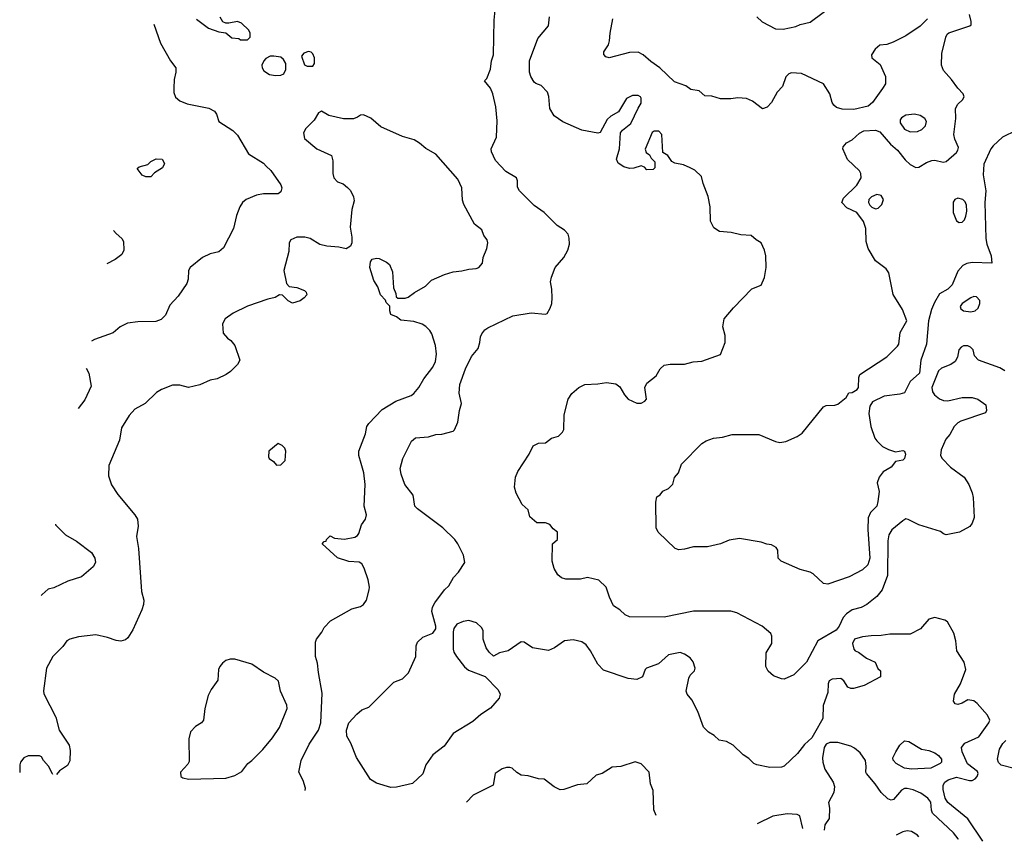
# Model space of a CAD drawing. Extents: x 1173079 to 1307053, y 522583 to 678478.
# Tile 1 of 256: x 1173079 to 1179886, y 531707 to 537388. Entities that reach past the tile are written whole.
import ezdxf

# ---------------------------------------------------------------- set-up
doc = ezdxf.new("R2010")
doc.units = 0

msp = doc.modelspace()

# ---------------------------------------------------------------- linework, layer by layer
at = {"layer": '0CON20XD'}
for points in [[(1179738, 531706.8), (1179633.4, 531863.4), (1179495, 531974.6), (1179476.9, 532005), (1179464.4, 532065.6), (1179462.5, 532095), (1179474.3, 532115.7), (1179498.1, 532131.9), (1179555, 532150.6), (1179645, 532128.1), (1179665, 532128.1), (1179685, 532138.6), (1179698.5, 532155), (1179705.5, 532175), (1179700.7, 532190.7), (1179632.6, 532242.6), (1179595.6, 532325), (1179589.4, 532355), (1179612.5, 532385), (1179710.5, 532429.5), (1179778.8, 532525), (1179785.4, 532545), (1179769.3, 532579.3), (1179699.6, 532659.6), (1179675, 532678.9), (1179635, 532684.4), (1179595, 532661.9), (1179565, 532652.9), (1179547.5, 532657.5), (1179536, 532675), (1179541.5, 532725), (1179582.5, 532795), (1179620, 532895), (1179609.6, 532945), (1179558, 533025), (1179552, 533092), (1179537.3, 533147.3), (1179494.2, 533224.2), (1179475, 533236.2), (1179405, 533254), (1179365, 533242), (1179306.7, 533175), (1179235, 533140), (1179095, 533140), (1179035, 533129.5), (1178965, 533128.5), (1178905, 533120.4), (1178850.8, 533105), (1178836.9, 533075), (1178846.2, 533035), (1178855, 533023.3), (1178877.5, 533015), (1178932.5, 532972.5), (1178992.5, 532945), (1179011.7, 532901.7), (1179030, 532885), (1179030, 532845), (1178916.6, 532783.4), (1178843.9, 532763.9), (1178824.2, 532764.2), (1178805, 532773.3), (1178777.3, 532817.3), (1178755, 532833.8), (1178695, 532827.1), (1178675, 532816), (1178668, 532795), (1178665.8, 532735), (1178633.5, 532645), (1178631.1, 532555), (1178574.1, 532454.1), (1178555, 532421.9), (1178504.6, 532375.4), (1178456.7, 532315), (1178363.6, 532226.4), (1178345, 532220), (1178265, 532216.2), (1178175, 532235.8), (1178154.4, 532244.4), (1178119.1, 532279.1), (1178080, 532305), (1178011.7, 532371.7), (1177965, 532396), (1177915, 532406.2), (1177879.1, 532439.1), (1177840.9, 532460.9), (1177806, 532495), (1177768, 532605), (1177726.2, 532685), (1177693.3, 532725), (1177686.7, 532745), (1177704.1, 532835.9), (1177713.9, 532856.1), (1177743.6, 532886.4), (1177750, 532905), (1177735, 532947.5), (1177715, 532976.2), (1177675, 533002), (1177645, 533011.4), (1177565, 532997.1), (1177495.5, 532934.5), (1177412.5, 532905), (1177403.3, 532895), (1177385, 532843.3), (1177345, 532826.2), (1177285, 532832.9), (1177115, 532890), (1177075, 532932), (1177024.3, 533025), (1176995, 533066.2), (1176965.6, 533085.6), (1176905, 533100), (1176845, 533093.8), (1176777.5, 533045), (1176735, 533026.7), (1176625, 533043.8), (1176567.5, 533085), (1176545, 533085.8), (1176455.7, 533024.3), (1176395, 533010), (1176355, 532987.5), (1176324.1, 533014.1), (1176304.1, 533044.1), (1176283.8, 533105), (1176283.3, 533165), (1176272, 533185), (1176237.4, 533217.4), (1176185, 533232.9), (1176145, 533227.1), (1176102.1, 533207.9), (1176080.5, 533179.5), (1176076.2, 533155), (1176076.4, 533036.4), (1176081.2, 533015), (1176098, 532985), (1176155, 532913.3), (1176181.2, 532891.2), (1176295.9, 532845.9), (1176387.5, 532755), (1176400, 532725), (1176393.6, 532696.4), (1176333, 532627), (1176266.6, 532583.4), (1176211.2, 532535), (1176076.8, 532453.2), (1176014.5, 532365.5), (1175935, 532304), (1175886.2, 532235), (1175865.6, 532174.4), (1175795, 532106.7), (1175685, 532081.2), (1175645, 532080), (1175545, 532108.8), (1175505, 532133.8), (1175407, 532287), (1175368.6, 532385), (1175341.4, 532435), (1175338.6, 532475), (1175355, 532526.7), (1175410, 532585), (1175445, 532616.7), (1175492.5, 532635), (1175665, 532806.7), (1175725, 532830), (1175767.5, 532872.5), (1175818, 532985), (1175820.5, 533059.5), (1175828.8, 533085), (1175865, 533119.2), (1175935, 533146), (1175956, 533175), (1175955.8, 533195), (1175928.8, 533295), (1175934, 533325), (1175948, 533355), (1176016.2, 533445), (1176045, 533473.3), (1176078.3, 533531.7), (1176111.7, 533568.3), (1176156.2, 533635), (1176148, 533685), (1176108, 533765), (1176086.2, 533795), (1176005, 533874), (1175830, 534005), (1175811.2, 534025), (1175799.5, 534099.5), (1175742, 534175), (1175715.7, 534245), (1175708.6, 534285), (1175727, 534353), (1175787.3, 534472.7), (1175815, 534498), (1175905, 534503.8), (1175955, 534518.8), (1175997.7, 534522.3), (1176075, 534543.3), (1176085, 534552.5), (1176108.8, 534605), (1176120, 534685), (1176134, 534735), (1176116.2, 534805), (1176121.2, 534865), (1176161.9, 534975), (1176201.7, 535058.3), (1176248, 535115), (1176260, 535155), (1176263.8, 535195), (1176274.2, 535215.8), (1176295.8, 535244.2), (1176315, 535258), (1176488.9, 535341.1), (1176615, 535360.5), (1176715, 535351.2), (1176725, 535356.7), (1176746.8, 535393.2), (1176757.1, 535425), (1176760, 535465), (1176758.9, 535525), (1176749.4, 535575), (1176755, 535607.5), (1176780.8, 535675), (1176842, 535745), (1176868, 535795), (1176880, 535835), (1176877.7, 535877.7), (1176870, 535905), (1176845, 535933.3), (1176795.7, 535965.7), (1176704.5, 536054.5), (1176635, 536104), (1176534.1, 536204.1), (1176520.7, 536230.7), (1176520, 536275), (1176513.3, 536295), (1176439.7, 536339.7), (1176367.5, 536415), (1176341.4, 536475), (1176338.6, 536495), (1176376.5, 536575), (1176379.3, 536689.3), (1176370, 536785), (1176350.8, 536875), (1176333.3, 536915), (1176292.5, 536965), (1176308.3, 536981.7), (1176333.9, 537046.1), (1176341.2, 537105), (1176353.6, 537146.4), (1176360, 537385), (1176366.2, 537455)], [(1178175, 537407.5), (1178212.5, 537372.5), (1178305, 537326.2), (1178357.7, 537322.3), (1178445, 537341.2), (1178475, 537356), (1178545, 537372), (1178715, 537497.5)], [(1174301.7, 537391.7), (1174385, 537328.8), (1174455, 537303.3), (1174505, 537297.5), (1174545, 537263.3), (1174595, 537257.5), (1174605, 537250), (1174655, 537250)], [(1174655, 537250), (1174671.7, 537268.3), (1174672.5, 537295), (1174662.5, 537315), (1174612.5, 537365), (1174585, 537376.7), (1174525, 537363.3), (1174505, 537363.8), (1174483.9, 537373.9), (1174463.8, 537405)], [(1179890.4, 534960.4), (1179855, 534982.1), (1179706.7, 535035), (1179680, 535065), (1179670, 535105), (1179652.5, 535125), (1179635, 535133.3), (1179605, 535133.3), (1179587.5, 535125), (1179571.2, 535105), (1179562, 535055), (1179545.8, 535025), (1179515.8, 535005), (1179450.9, 534979.1), (1179430.3, 534959.7), (1179385.7, 534845), (1179389.2, 534815), (1179404.5, 534794.5), (1179437.5, 534767.5), (1179465, 534755.6), (1179495, 534753.3), (1179595, 534776.5), (1179665, 534776.4), (1179703.7, 534763.7), (1179757.5, 534725), (1179762.5, 534685), (1179755, 534670), (1179585, 534612), (1179565, 534601.2), (1179538.8, 534575), (1179509.4, 534520.6), (1179482.6, 534487.4), (1179449.5, 534415), (1179445.5, 534375.5), (1179455.6, 534355), (1179513.9, 534293.9), (1179607.5, 534225), (1179641.4, 534175), (1179665, 534116.7), (1179670.5, 534085), (1179677.5, 533945), (1179664.2, 533905.8), (1179647.3, 533882.7), (1179575.9, 533844.1), (1179485, 533826.7), (1179465, 533832.5), (1179445, 533850), (1179295, 533895.8), (1179221.7, 533931.7), (1179205, 533936.7), (1179185, 533924), (1179109.4, 533860.6), (1179086.7, 533825), (1179080.5, 533785), (1179079.2, 533545), (1179040.9, 533445), (1179005, 533398.6), (1178935.5, 533344.5), (1178895.5, 533324.5), (1178835, 533306.5), (1178795, 533280.6), (1178773.1, 533255), (1178745.5, 533194.5), (1178723.2, 533166.8), (1178595.9, 533094.1), (1178518.8, 532945), (1178431.7, 532858.3), (1178365, 532828.8), (1178345, 532830), (1178290.8, 532850.8), (1178254.1, 532884.1), (1178236.7, 532915), (1178240.7, 533009.3), (1178280, 533075), (1178280, 533125), (1178272.5, 533145), (1178212.5, 533195), (1178036.6, 533286.6), (1177995, 533298.6), (1177737.3, 533297.3), (1177535, 533256.2), (1177295, 533260), (1177265, 533273.3), (1177227.5, 533307.5), (1177184.4, 533334.4), (1177155.8, 533395), (1177134.2, 533464.2), (1177082.7, 533512.7), (1177005, 533530), (1176955, 533520), (1176855, 533520), (1176825, 533528.8), (1176798.8, 533548.8), (1176775, 533592.5), (1176760, 533645), (1176762.5, 533765), (1176797.5, 533795), (1176797.5, 533845), (1176767, 533867), (1176745, 533897.5), (1176715, 533910), (1176655, 533910), (1176605, 533950), (1176595, 534000), (1176553.8, 534035), (1176512, 534115), (1176500, 534155), (1176507.5, 534225), (1176522, 534265), (1176602, 534385), (1176628.3, 534441.7), (1176665, 534460), (1176715, 534462.5), (1176756.4, 534493.6), (1176805, 534507.5), (1176832.5, 534535), (1176840, 534555), (1176843.3, 534655), (1176872, 534765), (1176895.8, 534804.2), (1176945, 534845.8), (1176985, 534865.6), (1177075, 534870), (1177135, 534880), (1177201.3, 534871.3), (1177229.1, 534849.1), (1177259.2, 534795), (1177285, 534763.8), (1177345, 534737.5), (1177375, 534737.5), (1177400.5, 534749.5), (1177413.3, 534765), (1177400, 534845), (1177414, 534875), (1177478.8, 534925), (1177507, 534973), (1177535, 534998.8), (1177575, 535007.1), (1177675, 535007.1), (1177735, 535022), (1177795, 535026.2), (1177925, 535072.5), (1177956.2, 535155), (1177956.2, 535205), (1177940, 535265), (1177950.3, 535319.7), (1178015, 535396.7), (1178141.7, 535528.3), (1178205, 535552.5), (1178228.8, 535605), (1178240, 535675), (1178238, 535755), (1178228.8, 535795), (1178206, 535846), (1178170, 535865), (1178137, 535897), (1178065, 535900), (1177997.7, 535917.7), (1177916.2, 535923.8), (1177878.8, 535948.8), (1177855.8, 535995), (1177852.5, 536095), (1177838.8, 536165), (1177803.3, 536255), (1177792.5, 536305), (1177747.5, 536347.5), (1177714.2, 536364.2), (1177667.5, 536385), (1177607.3, 536397.3), (1177587.7, 536407.7), (1177559.5, 536449.5), (1177525, 536470), (1177517.5, 536595), (1177497, 536617), (1177465, 536617.5), (1177450.7, 536609.3), (1177403, 536493), (1177410.7, 536470.7), (1177433, 536453), (1177445, 536430), (1177470, 536405), (1177470, 536365), (1177458.3, 536351.7), (1177415, 536350), (1177398.3, 536368.3), (1177375, 536377.5), (1177325, 536361.2), (1177295, 536360), (1177255, 536372), (1177215.8, 536395.8), (1177206, 536425), (1177225.7, 536494.3), (1177232.5, 536605), (1177245.6, 536624.4), (1177305, 536670), (1177355, 536777.5), (1177375, 536810), (1177376.2, 536845), (1177371.2, 536855), (1177355, 536864), (1177315, 536864), (1177275, 536843.3), (1177219.4, 536750.6), (1177165, 536722), (1177140.9, 536699.1), (1177091.2, 536608.8), (1177075, 536603.8), (1176965, 536624), (1176835, 536682), (1176775, 536723.3), (1176744, 536775), (1176737.7, 536857.7), (1176727.5, 536887.5), (1176683.6, 536933.6), (1176646.4, 536946.4), (1176635, 536956.7), (1176612, 536995), (1176602.5, 537025), (1176604.3, 537105), (1176660.9, 537259.1), (1176736, 537345), (1176740.8, 537409.2)], [(1179356.2, 537393.8), (1179305, 537344.2), (1179205, 537277.1), (1179117.9, 537232.1), (1179075, 537216.2), (1179025, 537212), (1178992.5, 537185), (1178968.8, 537145), (1178971.2, 537125), (1179028.7, 537078.7), (1179063.8, 536995), (1179064.6, 536945), (1179045, 536911.5), (1178975.3, 536814.7), (1178945, 536790.9), (1178845, 536766.2), (1178765, 536768.9), (1178725, 536781.4), (1178706.6, 536796.6), (1178695.6, 536815.6), (1178680.6, 536875), (1178635, 536943.8), (1178485, 537016), (1178415, 537020), (1178396.4, 537013.6), (1178375, 536992.5), (1178352.7, 536927.3), (1178315, 536886.7), (1178276.7, 536815), (1178246.1, 536783.9), (1178215, 536772.5), (1178146.2, 536825), (1178103, 536843), (1178045, 536847.5), (1177995, 536840), (1177925, 536840), (1177865, 536860), (1177815, 536862.5), (1177777, 536897), (1177720, 536905), (1177685, 536930), (1177605, 536958), (1177504.5, 537054.5), (1177441.7, 537098.3), (1177390, 537145), (1177354.4, 537164.4), (1177295, 537162.5), (1177155, 537123.8), (1177131.7, 537131.7), (1177118.3, 537148.3), (1177117.5, 537165), (1177150, 537215), (1177157.7, 537242.3), (1177160.8, 537295), (1177180, 537395)], [(1179968.3, 536621.7), (1179874.3, 536575), (1179809.1, 536515), (1179793.8, 536495), (1179745, 536390), (1179740.4, 536315), (1179758.1, 536205), (1179752, 536125), (1179758.1, 535875), (1179765.6, 535835), (1179795.7, 535755), (1179800, 535705), (1179665, 535708.8), (1179627.6, 535702.4), (1179600.5, 535689.5), (1179565, 535650), (1179526, 535554), (1179495, 535524.2), (1179437.4, 535492.6), (1179402.5, 535432.5), (1179382.5, 535385), (1179362.9, 535305), (1179349.1, 535145), (1179308.9, 535035), (1179299.6, 534945), (1179234.7, 534885.3), (1179195, 534808), (1179165, 534798), (1179055, 534784.2), (1178973.9, 534746.1), (1178956.7, 534715), (1178949.2, 534665), (1178962.9, 534575), (1178991.4, 534495), (1179005.5, 534475.5), (1179045, 534438), (1179085, 534415.8), (1179135, 534400), (1179185, 534410), (1179195.8, 534405.8), (1179203.8, 534385), (1179196, 534355), (1179185, 534343.3), (1179135, 534332.5), (1179103.3, 534295), (1179048.8, 534261.2), (1179022, 534225), (1179006, 534185), (1179020, 534125), (1179012.9, 534057.1), (1179004.3, 534025), (1178960.4, 533979.6), (1178946, 533944), (1178943, 533863), (1178956.5, 533665), (1178941.7, 533618.3), (1178905, 533583.3), (1178813.8, 533536.2), (1178665, 533484.3), (1178635, 533490), (1178565.6, 533555.6), (1178545, 533568), (1178475, 533586.2), (1178342.5, 533645), (1178322.5, 533665), (1178319.3, 533719.3), (1178309.5, 533739.5), (1178277.3, 533757.3), (1178245, 533761.2), (1178205, 533776), (1178055, 533800), (1177985, 533789.2), (1177925, 533764), (1177835, 533743.8), (1177736.4, 533743.6), (1177676.2, 533726.2), (1177635, 533722), (1177610.8, 533730.8), (1177492.5, 533845), (1177480, 533875), (1177477, 534053), (1177485, 534090), (1177506.4, 534103.6), (1177525, 534127.5), (1177565, 534147.5), (1177593.6, 534176.4), (1177606.4, 534223.6), (1177632.5, 534255), (1177653.3, 534315), (1177795, 534457.5), (1177824.1, 534475.9), (1177875, 534493.8), (1177937.7, 534502.3), (1178005, 534520), (1178189.5, 534519.5), (1178305, 534471.2), (1178335, 534463.8), (1178375, 534471.2), (1178455, 534506.2), (1178489.7, 534530.3), (1178635, 534712), (1178655, 534720), (1178715, 534722), (1178735, 534728.8), (1178792.5, 534775), (1178811.7, 534808.3), (1178835, 534810), (1178869.3, 534830.7), (1178877.5, 534845), (1178880, 534915), (1178887.5, 534935), (1179073.8, 535056.2), (1179148.7, 535131.3), (1179155.8, 535145), (1179165.7, 535225), (1179212.5, 535305), (1179182.9, 535385), (1179117.2, 535487.2), (1179087.9, 535637.9), (1179070, 535665), (1178995, 535721.4), (1178945.6, 535805), (1178931.5, 535855), (1178927.8, 535945), (1178912, 535992), (1178865.5, 536055.5), (1178797.8, 536087.8), (1178764, 536125), (1178774.2, 536155), (1178867, 536243), (1178895.6, 536295.6), (1178893.7, 536323.7), (1178883.9, 536343.9), (1178800.9, 536420.9), (1178768.8, 536495), (1178771.7, 536508.3), (1178794.2, 536535.8), (1178835, 536557.1), (1178885, 536604.6), (1178915, 536619.2), (1178994.7, 536624.7), (1179025, 536611.8), (1179098.3, 536528.3), (1179147.5, 536485), (1179200.3, 536420.3), (1179235, 536386.7), (1179275, 536366.2), (1179295, 536368.8), (1179348.7, 536401.3), (1179385, 536415.7), (1179405, 536416.9), (1179463.6, 536403.6), (1179485, 536407.5), (1179555, 536469.4), (1179565.5, 536485), (1179568.8, 536505), (1179543, 536563), (1179536.2, 536595), (1179551.2, 536705), (1179549.4, 536775), (1179564.2, 536805), (1179596, 536835), (1179608, 536855), (1179600.8, 536875), (1179563.8, 536913.8), (1179520.6, 536975), (1179466.4, 537036.4), (1179452.9, 537075), (1179454.3, 537155.7), (1179481.7, 537268.3), (1179490.8, 537289.2), (1179502.3, 537297.7), (1179647.5, 537345), (1179656.2, 537353.8), (1179658, 537375), (1179645.6, 537425)], [(1174007.1, 537357.2), (1174052.9, 537225), (1174120.8, 537105), (1174158, 537055), (1174159.2, 537025), (1174147.5, 536975), (1174144.2, 536915), (1174144.3, 536885), (1174155, 536853.3), (1174185, 536828), (1174237.6, 536807.6), (1174386.8, 536776.8), (1174425, 536756.7), (1174440, 536735), (1174456.7, 536685), (1174551.7, 536621.7), (1174585, 536588.8), (1174661.3, 536461.3), (1174765.6, 536395.6), (1174784, 536375), (1174816.2, 536345), (1174885, 536247.5), (1174891.2, 536225), (1174885, 536197.5), (1174865, 536183.8), (1174765, 536183.8), (1174715, 536176), (1174645.8, 536144.2), (1174618.8, 536125), (1174600.8, 536095), (1174578.6, 536035), (1174556.6, 535943.4), (1174489.1, 535810.9), (1174455, 535784), (1174395, 535770), (1174343.3, 535745), (1174256.7, 535675), (1174246.7, 535655), (1174243.8, 535595), (1174233.8, 535565), (1174173.4, 535476.6), (1174118, 535415), (1174086.7, 535345), (1174055.9, 535314.1), (1174019.5, 535300.5), (1173895, 535300), (1173825, 535288.8), (1173773.3, 535265), (1173725, 535222), (1173595, 535175.8), (1173575.9, 535165.8)], [(1175067, 537067), (1175105, 537067.5), (1175117.5, 537085), (1175116.7, 537125), (1175105, 537152.5), (1175093.6, 537163.6), (1175075, 537168.8), (1175042.7, 537157.3), (1175026.7, 537135), (1175047, 537077), (1175067, 537067)], [(1174848.3, 537001.7), (1174885, 537003.8), (1174905.9, 537014.1), (1174920, 537045), (1174918.8, 537085), (1174903.9, 537113.9), (1174885, 537128.8), (1174835, 537136.2), (1174810, 537135), (1174780.5, 537119.5), (1174765.9, 537104.1), (1174752.5, 537075), (1174754.2, 537055), (1174766, 537035), (1174805, 537009.2), (1174848.3, 537001.7)], [(1175053.5, 532059.1), (1175053.8, 532075), (1175037.7, 532127.7), (1175008.8, 532185), (1175024.2, 532265), (1175080.6, 532379.4), (1175145.7, 532475), (1175161.2, 532525), (1175170.9, 532730.9), (1175144.3, 532875), (1175137.7, 532937.7), (1175123.8, 532985), (1175123.8, 533085), (1175130, 533105), (1175167.5, 533152.5), (1175184.4, 533185.6), (1175228.3, 533231.7), (1175375, 533313.8), (1175435, 533330), (1175455, 533344.3), (1175475.5, 533375), (1175495.6, 533445), (1175497.8, 533465), (1175488.1, 533515), (1175461.4, 533595), (1175445, 533626.2), (1175425, 533638), (1175355, 533641.2), (1175275, 533666.7), (1175170, 533765), (1175185, 533780), (1175198.3, 533781.7), (1175200, 533795), (1175225, 533820), (1175255, 533802.5), (1175325, 533795.7), (1175395, 533809.2), (1175415, 533821.2), (1175423.8, 533835), (1175441.2, 533895), (1175470, 533935), (1175476.2, 533965), (1175460, 534025), (1175467.1, 534175), (1175458, 534255), (1175439.7, 534319.7), (1175424.2, 534375), (1175424.3, 534405), (1175468.8, 534525), (1175480, 534575), (1175493.3, 534595), (1175585, 534692), (1175678.7, 534751.3), (1175785, 534789.4), (1175805, 534802.9), (1175838.2, 534845), (1175873.5, 534905), (1175936.1, 534985), (1175954.1, 535025), (1175960, 535075), (1175954, 535135), (1175928.8, 535215), (1175915, 535238.6), (1175886.7, 535266.7), (1175862, 535282), (1175805, 535301.4), (1175715, 535310), (1175685, 535332.5), (1175645, 535350), (1175637.5, 535375), (1175637.5, 535407.5), (1175611.7, 535431.7), (1175608.3, 535448.3), (1175573.3, 535485), (1175555, 535540), (1175526.7, 535585), (1175500, 535675), (1175503.8, 535715), (1175516.7, 535733.3), (1175545, 535740), (1175565, 535736.7), (1175615, 535712), (1175636, 535695), (1175655.7, 535645), (1175663.8, 535535), (1175680, 535495), (1175682.5, 535472.5), (1175692.5, 535462.5), (1175745, 535463.3), (1175765, 535470), (1175807.7, 535502.3), (1175885, 535546.7), (1175925, 535586.7), (1176015, 535627.5), (1176075.6, 535644.4), (1176135, 535650.8), (1176183.6, 535663.6), (1176235, 535666.7), (1176252.5, 535675), (1176277.5, 535705), (1176283.3, 535745), (1176308.8, 535805), (1176316.4, 535846.4), (1176310, 535865), (1176286.7, 535895), (1176273.3, 535935), (1176223.8, 535975), (1176150.5, 536110.5), (1176140.5, 536140.5), (1176136, 536225), (1176108, 536285), (1175955, 536458.8), (1175887.7, 536497.7), (1175844, 536534), (1175807.3, 536557.3), (1175725, 536580), (1175575, 536648.6), (1175507.3, 536707.3), (1175455, 536730), (1175435, 536727.5), (1175415, 536713.3), (1175386.1, 536703.9), (1175318.3, 536701.7), (1175215.9, 536725.9), (1175165, 536756.7), (1175145, 536743.3), (1175115.8, 536694.2), (1175056.7, 536635), (1175041.2, 536605), (1175047.7, 536567.7), (1175134.3, 536494.3), (1175235, 536450), (1175243, 536413), (1175243.8, 536325), (1175250, 536295), (1175276.4, 536266.4), (1175315, 536253.3), (1175345, 536228.8), (1175365, 536206.7), (1175386.4, 536163.6), (1175391.2, 536135), (1175375.7, 536075), (1175362.7, 535952.7), (1175375.8, 535884.2), (1175376.2, 535845), (1175365, 535822.5), (1175335, 535803.8), (1175285.7, 535815.7), (1175203.1, 535823.1), (1175154.4, 535834.4), (1175087.5, 535875), (1175050, 535885), (1174995.7, 535884.3), (1174954, 535865), (1174942, 535845), (1174938.8, 535785), (1174904, 535655), (1174923, 535563), (1174943, 535543), (1174995, 535536.7), (1175047.5, 535515), (1175060, 535505), (1175063.3, 535485), (1175045.9, 535464.1), (1175017.5, 535445), (1174965, 535428.8), (1174935, 535443.3), (1174895, 535482.5), (1174875, 535486.7), (1174845, 535466.7), (1174795, 535456), (1174655, 535407.5), (1174555, 535358), (1174500.5, 535319.5), (1174480, 535285), (1174485, 535220), (1174515, 535186.7), (1174539.7, 535169.7), (1174566.2, 535135), (1174600, 535035), (1174585.9, 535004.1), (1174536.7, 534955), (1174505.8, 534934.2), (1174445, 534904), (1174395, 534896), (1174325, 534864), (1174245, 534846), (1174185, 534860), (1174135, 534860), (1174058.8, 534831.2), (1174025, 534811.2), (1173946.7, 534735), (1173875, 534694), (1173835, 534652), (1173781.9, 534565), (1173768.3, 534481.7), (1173695.7, 534305), (1173692.9, 534235), (1173712.8, 534172.8), (1173758, 534105), (1173875.5, 533965.5), (1173893.4, 533933.4), (1173897.8, 533885), (1173887.5, 533815), (1173900.5, 533730.5), (1173920.8, 533435), (1173937.5, 533375), (1173934.2, 533345), (1173923, 533307), (1173861.3, 533168.7), (1173826.8, 533113.2), (1173810.9, 533099.1), (1173778.7, 533091.3), (1173745, 533094.4), (1173685, 533116), (1173605, 533134), (1173485, 533120.8), (1173425, 533105.8), (1173405, 533093.8), (1173376.8, 533053.2), (1173308.8, 532985), (1173264, 532905), (1173243.2, 532746.8), (1173245.6, 532725.6), (1173328, 532565), (1173352, 532475), (1173421.7, 532371.7), (1173426.9, 532335), (1173425, 532262.5), (1173408.7, 532231.3), (1173353.3, 532195), (1173333, 532168.1)], [(1179235, 536612.5), (1179285, 536614.5), (1179315, 536629.5), (1179341.1, 536655), (1179348.5, 536685), (1179336.7, 536705), (1179305, 536725.4), (1179265, 536735.5), (1179205, 536728.5), (1179175, 536710.8), (1179166.9, 536695), (1179166.9, 536675), (1179195, 536630.6), (1179235, 536612.5)], [(1173950.7, 536300.7), (1173925, 536312.5), (1173891.7, 536358.3), (1173905, 536370), (1173965, 536387.5), (1173985, 536406.7), (1174022.7, 536427.3), (1174063.6, 536423.6), (1174080, 536395), (1174066.7, 536365), (1174010.7, 536329.3), (1173985, 536302.5), (1173950.7, 536300.7)], [(1178995, 536080.8), (1179015, 536084.3), (1179040.2, 536109.8), (1179050, 536145), (1179035, 536172.5), (1179005, 536179.2), (1178966.9, 536163.1), (1178950, 536145), (1178948, 536125), (1178956.2, 536105), (1178971.3, 536091.3), (1178995, 536080.8)], [(1179575, 535986), (1179595, 535988.8), (1179611.2, 536005), (1179621.2, 536028.8), (1179627.1, 536065), (1179624.3, 536105), (1179615, 536128.8), (1179600, 536145), (1179565, 536154.4), (1179545, 536145.7), (1179533.6, 536126.4), (1179531.5, 536055), (1179555, 535998), (1179575, 535986)], [(1173727.2, 535929.9), (1173745, 535908.8), (1173785.9, 535875.9), (1173797.5, 535855), (1173800, 535795), (1173785.9, 535764.1), (1173739.7, 535730.3), (1173681.8, 535700.6)], [(1179655, 535367.5), (1179685, 535374.2), (1179705, 535393.3), (1179716.2, 535425), (1179715.9, 535445.9), (1179695, 535471.2), (1179675, 535473.8), (1179655, 535466), (1179594.5, 535425.5), (1179582, 535405), (1179585, 535390), (1179605, 535374.3), (1179655, 535367.5)], [(1173538.9, 534978.8), (1173556, 534945), (1173574, 534855), (1173529.7, 534760.3), (1173483.8, 534700.5)], [(1174855, 534307.5), (1174885, 534310), (1174915, 534340), (1174920, 534405), (1174912.5, 534425), (1174892.5, 534445), (1174865, 534457.5), (1174802.5, 534405), (1174800, 534365), (1174803.6, 534353.6), (1174833, 534333), (1174855, 534307.5)], [(1173325.6, 533900.8), (1173327.5, 533895), (1173395, 533826.7), (1173472.3, 533782.3), (1173576.2, 533705), (1173598.8, 533665), (1173603.3, 533635), (1173586.7, 533605), (1173506.7, 533535), (1173412.5, 533505), (1173315, 533460), (1173275, 533450), (1173235, 533413.3), (1173227.9, 533407.2)], [(1174246.4, 532136.4), (1174505, 532143.3), (1174567.3, 532162.7), (1174615, 532188.8), (1174655.8, 532244.2), (1174685, 532266), (1174759.3, 532340.7), (1174827.6, 532422.4), (1174875, 532493.8), (1174928.6, 532625), (1174925, 532647.5), (1174882.5, 532745), (1174868.8, 532815), (1174845, 532836), (1174765.6, 532875.6), (1174685, 532932.5), (1174565.7, 532965.7), (1174535, 532967.1), (1174505, 532957.5), (1174480.9, 532939.1), (1174462.5, 532915), (1174454.3, 532895), (1174447.8, 532822.2), (1174403, 532757), (1174382.1, 532715), (1174359.5, 532625), (1174348.9, 532545), (1174335, 532526.9), (1174295, 532501.1), (1174260, 532465), (1174249.4, 532415), (1174250.3, 532259.7), (1174240.3, 532239.7), (1174191.2, 532185), (1174193.3, 532155), (1174206.1, 532146.1), (1174246.4, 532136.4)], [(1179245, 532204.6), (1179195, 532212), (1179138.1, 532245), (1179117.2, 532267.2), (1179116.5, 532285), (1179135.5, 532325), (1179165, 532371.9), (1179195, 532400.5), (1179225, 532397.5), (1179313.8, 532343.8), (1179365, 532334.2), (1179405, 532318), (1179431.2, 532301.2), (1179451.2, 532275), (1179451.2, 532255), (1179443.3, 532245), (1179378.3, 532211.7), (1179245, 532204.6)], [(1179955, 532211.1), (1179865, 532234.4), (1179845, 532250.8), (1179839.5, 532275), (1179853.8, 532345), (1179875, 532384.2), (1179896.2, 532403.8)], [(1179568.8, 531718.8), (1179566.9, 531725), (1179535, 531764.5), (1179390.8, 531900.8), (1179382.6, 531922.6), (1179377.9, 531977.9), (1179356.4, 532005), (1179308.6, 532038.6), (1179255, 532062.1), (1179215, 532072.1), (1179195, 532070.9), (1179175, 532061.1), (1179120, 531995), (1179105, 531991.4), (1179081.3, 532001.3), (1179034, 532045), (1178994.1, 532104.1), (1178933.8, 532175), (1178928.8, 532185), (1178931.4, 532225), (1178925.6, 532265), (1178889.1, 532319.1), (1178851.2, 532351.2), (1178824.6, 532364.6), (1178735, 532390.4), (1178678.8, 532391.2), (1178655, 532377.8), (1178639.6, 532355), (1178628.7, 532285), (1178630.4, 532255), (1178646.2, 532205), (1178702.9, 532115), (1178712.1, 532085), (1178706.7, 532043.3), (1178671.4, 531975), (1178677.5, 531935), (1178676.2, 531865), (1178645, 531820), (1178641.5, 531784.7)], [(1173308.9, 532169.5), (1173305, 532172.5), (1173277.3, 532227.3), (1173243.3, 532265), (1173230, 532290), (1173215, 532297.5), (1173137.7, 532297.7), (1173106.7, 532285), (1173084, 532255), (1173080, 532235), (1173078.9, 532183.4)], [(1177478.9, 531885.7), (1177463.8, 531925), (1177457.7, 532057.7), (1177441.2, 532105), (1177430, 532185), (1177375, 532243.3), (1177335, 532256.7), (1177235, 532223.8), (1177175, 532218.8), (1177105, 532176.7), (1177065, 532163.3), (1177000, 532105), (1176935, 532096.7), (1176840, 532065), (1176815, 532063.8), (1176775, 532083.3), (1176705, 532137.5), (1176665, 532140), (1176595, 532158.8), (1176545, 532163.8), (1176515, 532182.5), (1176483.6, 532213.6), (1176468.3, 532218.3), (1176445, 532218), (1176415, 532208), (1176366.7, 532175), (1176352.5, 532095), (1176213.3, 532025), (1176168.9, 531977.4)], [(1178493.6, 531795.2), (1178473, 531883), (1178453, 531893), (1178385, 531897.5), (1178285, 531880), (1178176.9, 531827.2)], [(1179295.6, 531738.2), (1179285, 531750), (1179245, 531774.5), (1179215, 531779.6), (1179185, 531771.5), (1179139.6, 531749.3)]]:
    msp.add_lwpolyline(points, dxfattribs=at)

doc.saveas('drawing.dxf')
